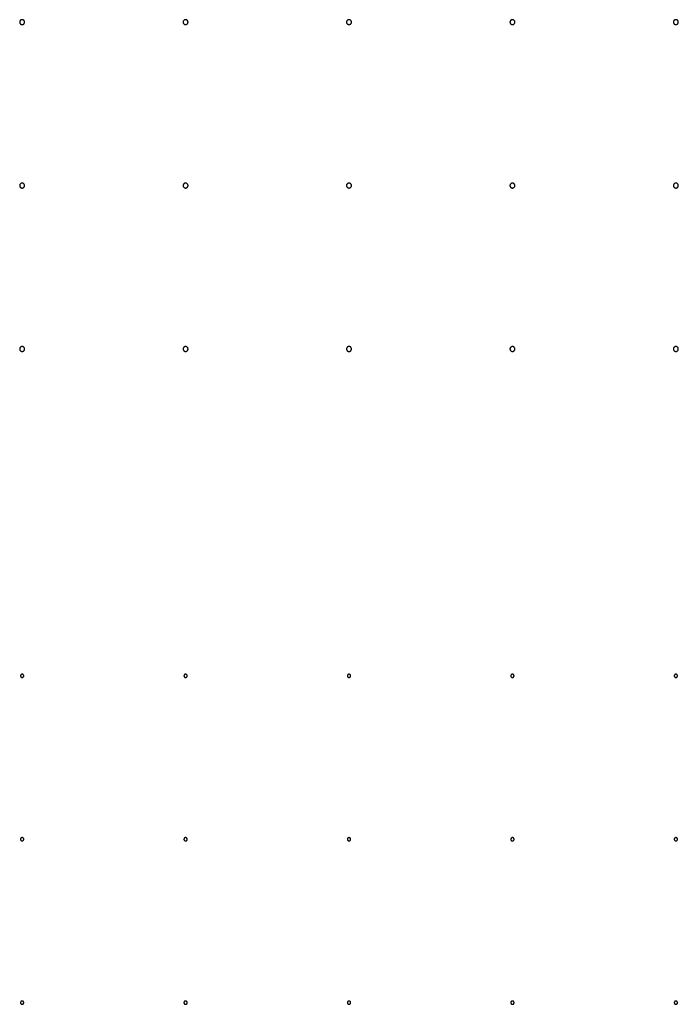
# Model space of a CAD drawing. Header units: millimetres. Extents: x 0 to 80, y 0 to 105.
# Tile 134 of 143: x 70.48 to 74.52, y 71.99 to 78.02. Entities that reach past the tile are written whole.
import ezdxf

# ---------------------------------------------------------------- set-up
doc = ezdxf.new("R2010")
doc.units = ezdxf.units.MM
doc.layers.add('CHROME', color=7, linetype='Continuous')

msp = doc.modelspace()

# ---------------------------------------------------------------- linework, layer by layer
at = {"layer": 'CHROME'}
for points in [[(70.515, 78), (70.5149, 78.0015), (70.5147, 78.0029), (70.5144, 78.0044), (70.5139, 78.0057), (70.5132, 78.0071), (70.5125, 78.0083), (70.5116, 78.0095), (70.5106, 78.0106), (70.5095, 78.0116), (70.5083, 78.0125), (70.5071, 78.0132), (70.5057, 78.0139), (70.5044, 78.0144), (70.5029, 78.0147), (70.5015, 78.0149), (70.5, 78.015), (70.4985, 78.0149), (70.4971, 78.0147), (70.4956, 78.0144), (70.4943, 78.0139), (70.4929, 78.0132), (70.4917, 78.0125), (70.4905, 78.0116), (70.4894, 78.0106), (70.4884, 78.0095), (70.4875, 78.0083), (70.4868, 78.0071), (70.4861, 78.0057), (70.4856, 78.0044), (70.4853, 78.0029), (70.4851, 78.0015), (70.485, 78), (70.4851, 77.9985), (70.4853, 77.9971), (70.4856, 77.9956), (70.4861, 77.9943), (70.4868, 77.9929), (70.4875, 77.9917), (70.4884, 77.9905), (70.4894, 77.9894), (70.4905, 77.9884), (70.4917, 77.9875), (70.4929, 77.9868), (70.4943, 77.9861), (70.4956, 77.9856), (70.4971, 77.9853), (70.4985, 77.9851), (70.5, 77.985), (70.5015, 77.9851), (70.5029, 77.9853), (70.5044, 77.9856), (70.5057, 77.9861), (70.5071, 77.9868), (70.5083, 77.9875), (70.5095, 77.9884), (70.5106, 77.9894), (70.5116, 77.9905), (70.5125, 77.9917), (70.5132, 77.9929), (70.5139, 77.9943), (70.5144, 77.9956), (70.5147, 77.9971), (70.5149, 77.9985)], [(71.515, 78), (71.5149, 78.0015), (71.5147, 78.0029), (71.5144, 78.0044), (71.5139, 78.0057), (71.5132, 78.0071), (71.5125, 78.0083), (71.5116, 78.0095), (71.5106, 78.0106), (71.5095, 78.0116), (71.5083, 78.0125), (71.5071, 78.0132), (71.5057, 78.0139), (71.5044, 78.0144), (71.5029, 78.0147), (71.5015, 78.0149), (71.5, 78.015), (71.4985, 78.0149), (71.4971, 78.0147), (71.4956, 78.0144), (71.4943, 78.0139), (71.4929, 78.0132), (71.4917, 78.0125), (71.4905, 78.0116), (71.4894, 78.0106), (71.4884, 78.0095), (71.4875, 78.0083), (71.4868, 78.0071), (71.4861, 78.0057), (71.4856, 78.0044), (71.4853, 78.0029), (71.4851, 78.0015), (71.485, 78), (71.4851, 77.9985), (71.4853, 77.9971), (71.4856, 77.9956), (71.4861, 77.9943), (71.4868, 77.9929), (71.4875, 77.9917), (71.4884, 77.9905), (71.4894, 77.9894), (71.4905, 77.9884), (71.4917, 77.9875), (71.4929, 77.9868), (71.4943, 77.9861), (71.4956, 77.9856), (71.4971, 77.9853), (71.4985, 77.9851), (71.5, 77.985), (71.5015, 77.9851), (71.5029, 77.9853), (71.5044, 77.9856), (71.5057, 77.9861), (71.5071, 77.9868), (71.5083, 77.9875), (71.5095, 77.9884), (71.5106, 77.9894), (71.5116, 77.9905), (71.5125, 77.9917), (71.5132, 77.9929), (71.5139, 77.9943), (71.5144, 77.9956), (71.5147, 77.9971), (71.5149, 77.9985)], [(72.515, 78), (72.5149, 78.0015), (72.5147, 78.0029), (72.5144, 78.0044), (72.5139, 78.0057), (72.5132, 78.0071), (72.5125, 78.0083), (72.5116, 78.0095), (72.5106, 78.0106), (72.5095, 78.0116), (72.5083, 78.0125), (72.5071, 78.0132), (72.5057, 78.0139), (72.5044, 78.0144), (72.5029, 78.0147), (72.5015, 78.0149), (72.5, 78.015), (72.4985, 78.0149), (72.4971, 78.0147), (72.4956, 78.0144), (72.4943, 78.0139), (72.4929, 78.0132), (72.4917, 78.0125), (72.4905, 78.0116), (72.4894, 78.0106), (72.4884, 78.0095), (72.4875, 78.0083), (72.4868, 78.0071), (72.4861, 78.0057), (72.4856, 78.0044), (72.4853, 78.0029), (72.4851, 78.0015), (72.485, 78), (72.4851, 77.9985), (72.4853, 77.9971), (72.4856, 77.9956), (72.4861, 77.9943), (72.4868, 77.9929), (72.4875, 77.9917), (72.4884, 77.9905), (72.4894, 77.9894), (72.4905, 77.9884), (72.4917, 77.9875), (72.4929, 77.9868), (72.4943, 77.9861), (72.4956, 77.9856), (72.4971, 77.9853), (72.4985, 77.9851), (72.5, 77.985), (72.5015, 77.9851), (72.5029, 77.9853), (72.5044, 77.9856), (72.5057, 77.9861), (72.5071, 77.9868), (72.5083, 77.9875), (72.5095, 77.9884), (72.5106, 77.9894), (72.5116, 77.9905), (72.5125, 77.9917), (72.5132, 77.9929), (72.5139, 77.9943), (72.5144, 77.9956), (72.5147, 77.9971), (72.5149, 77.9985)], [(73.515, 78), (73.5149, 78.0015), (73.5147, 78.0029), (73.5144, 78.0044), (73.5139, 78.0057), (73.5132, 78.0071), (73.5125, 78.0083), (73.5116, 78.0095), (73.5106, 78.0106), (73.5095, 78.0116), (73.5083, 78.0125), (73.5071, 78.0132), (73.5057, 78.0139), (73.5044, 78.0144), (73.5029, 78.0147), (73.5015, 78.0149), (73.5, 78.015), (73.4985, 78.0149), (73.4971, 78.0147), (73.4956, 78.0144), (73.4943, 78.0139), (73.4929, 78.0132), (73.4917, 78.0125), (73.4905, 78.0116), (73.4894, 78.0106), (73.4884, 78.0095), (73.4875, 78.0083), (73.4868, 78.0071), (73.4861, 78.0057), (73.4856, 78.0044), (73.4853, 78.0029), (73.4851, 78.0015), (73.485, 78), (73.4851, 77.9985), (73.4853, 77.9971), (73.4856, 77.9956), (73.4861, 77.9943), (73.4868, 77.9929), (73.4875, 77.9917), (73.4884, 77.9905), (73.4894, 77.9894), (73.4905, 77.9884), (73.4917, 77.9875), (73.4929, 77.9868), (73.4943, 77.9861), (73.4956, 77.9856), (73.4971, 77.9853), (73.4985, 77.9851), (73.5, 77.985), (73.5015, 77.9851), (73.5029, 77.9853), (73.5044, 77.9856), (73.5057, 77.9861), (73.5071, 77.9868), (73.5083, 77.9875), (73.5095, 77.9884), (73.5106, 77.9894), (73.5116, 77.9905), (73.5125, 77.9917), (73.5132, 77.9929), (73.5139, 77.9943), (73.5144, 77.9956), (73.5147, 77.9971), (73.5149, 77.9985)], [(74.515, 78), (74.5149, 78.0015), (74.5147, 78.0029), (74.5144, 78.0044), (74.5139, 78.0057), (74.5132, 78.0071), (74.5125, 78.0083), (74.5116, 78.0095), (74.5106, 78.0106), (74.5095, 78.0116), (74.5083, 78.0125), (74.5071, 78.0132), (74.5057, 78.0139), (74.5044, 78.0144), (74.5029, 78.0147), (74.5015, 78.0149), (74.5, 78.015), (74.4985, 78.0149), (74.4971, 78.0147), (74.4956, 78.0144), (74.4943, 78.0139), (74.4929, 78.0132), (74.4917, 78.0125), (74.4905, 78.0116), (74.4894, 78.0106), (74.4884, 78.0095), (74.4875, 78.0083), (74.4868, 78.0071), (74.4861, 78.0057), (74.4856, 78.0044), (74.4853, 78.0029), (74.4851, 78.0015), (74.485, 78), (74.4851, 77.9985), (74.4853, 77.9971), (74.4856, 77.9956), (74.4861, 77.9943), (74.4868, 77.9929), (74.4875, 77.9917), (74.4884, 77.9905), (74.4894, 77.9894), (74.4905, 77.9884), (74.4917, 77.9875), (74.4929, 77.9868), (74.4943, 77.9861), (74.4956, 77.9856), (74.4971, 77.9853), (74.4985, 77.9851), (74.5, 77.985), (74.5015, 77.9851), (74.5029, 77.9853), (74.5044, 77.9856), (74.5057, 77.9861), (74.5071, 77.9868), (74.5083, 77.9875), (74.5095, 77.9884), (74.5106, 77.9894), (74.5116, 77.9905), (74.5125, 77.9917), (74.5132, 77.9929), (74.5139, 77.9943), (74.5144, 77.9956), (74.5147, 77.9971), (74.5149, 77.9985)], [(70.515, 77), (70.5149, 77.0015), (70.5147, 77.0029), (70.5144, 77.0044), (70.5139, 77.0057), (70.5132, 77.0071), (70.5125, 77.0083), (70.5116, 77.0095), (70.5106, 77.0106), (70.5095, 77.0116), (70.5083, 77.0125), (70.5071, 77.0132), (70.5057, 77.0139), (70.5044, 77.0144), (70.5029, 77.0147), (70.5015, 77.0149), (70.5, 77.015), (70.4985, 77.0149), (70.4971, 77.0147), (70.4956, 77.0144), (70.4943, 77.0139), (70.4929, 77.0132), (70.4917, 77.0125), (70.4905, 77.0116), (70.4894, 77.0106), (70.4884, 77.0095), (70.4875, 77.0083), (70.4868, 77.0071), (70.4861, 77.0057), (70.4856, 77.0044), (70.4853, 77.0029), (70.4851, 77.0015), (70.485, 77), (70.4851, 76.9985), (70.4853, 76.9971), (70.4856, 76.9956), (70.4861, 76.9943), (70.4868, 76.9929), (70.4875, 76.9917), (70.4884, 76.9905), (70.4894, 76.9894), (70.4905, 76.9884), (70.4917, 76.9875), (70.4929, 76.9868), (70.4943, 76.9861), (70.4956, 76.9856), (70.4971, 76.9853), (70.4985, 76.9851), (70.5, 76.985), (70.5015, 76.9851), (70.5029, 76.9853), (70.5044, 76.9856), (70.5057, 76.9861), (70.5071, 76.9868), (70.5083, 76.9875), (70.5095, 76.9884), (70.5106, 76.9894), (70.5116, 76.9905), (70.5125, 76.9917), (70.5132, 76.9929), (70.5139, 76.9943), (70.5144, 76.9956), (70.5147, 76.9971), (70.5149, 76.9985)], [(71.515, 77), (71.5149, 77.0015), (71.5147, 77.0029), (71.5144, 77.0044), (71.5139, 77.0057), (71.5132, 77.0071), (71.5125, 77.0083), (71.5116, 77.0095), (71.5106, 77.0106), (71.5095, 77.0116), (71.5083, 77.0125), (71.5071, 77.0132), (71.5057, 77.0139), (71.5044, 77.0144), (71.5029, 77.0147), (71.5015, 77.0149), (71.5, 77.015), (71.4985, 77.0149), (71.4971, 77.0147), (71.4956, 77.0144), (71.4943, 77.0139), (71.4929, 77.0132), (71.4917, 77.0125), (71.4905, 77.0116), (71.4894, 77.0106), (71.4884, 77.0095), (71.4875, 77.0083), (71.4868, 77.0071), (71.4861, 77.0057), (71.4856, 77.0044), (71.4853, 77.0029), (71.4851, 77.0015), (71.485, 77), (71.4851, 76.9985), (71.4853, 76.9971), (71.4856, 76.9956), (71.4861, 76.9943), (71.4868, 76.9929), (71.4875, 76.9917), (71.4884, 76.9905), (71.4894, 76.9894), (71.4905, 76.9884), (71.4917, 76.9875), (71.4929, 76.9868), (71.4943, 76.9861), (71.4956, 76.9856), (71.4971, 76.9853), (71.4985, 76.9851), (71.5, 76.985), (71.5015, 76.9851), (71.5029, 76.9853), (71.5044, 76.9856), (71.5057, 76.9861), (71.5071, 76.9868), (71.5083, 76.9875), (71.5095, 76.9884), (71.5106, 76.9894), (71.5116, 76.9905), (71.5125, 76.9917), (71.5132, 76.9929), (71.5139, 76.9943), (71.5144, 76.9956), (71.5147, 76.9971), (71.5149, 76.9985)], [(72.515, 77), (72.5149, 77.0015), (72.5147, 77.0029), (72.5144, 77.0044), (72.5139, 77.0057), (72.5132, 77.0071), (72.5125, 77.0083), (72.5116, 77.0095), (72.5106, 77.0106), (72.5095, 77.0116), (72.5083, 77.0125), (72.5071, 77.0132), (72.5057, 77.0139), (72.5044, 77.0144), (72.5029, 77.0147), (72.5015, 77.0149), (72.5, 77.015), (72.4985, 77.0149), (72.4971, 77.0147), (72.4956, 77.0144), (72.4943, 77.0139), (72.4929, 77.0132), (72.4917, 77.0125), (72.4905, 77.0116), (72.4894, 77.0106), (72.4884, 77.0095), (72.4875, 77.0083), (72.4868, 77.0071), (72.4861, 77.0057), (72.4856, 77.0044), (72.4853, 77.0029), (72.4851, 77.0015), (72.485, 77), (72.4851, 76.9985), (72.4853, 76.9971), (72.4856, 76.9956), (72.4861, 76.9943), (72.4868, 76.9929), (72.4875, 76.9917), (72.4884, 76.9905), (72.4894, 76.9894), (72.4905, 76.9884), (72.4917, 76.9875), (72.4929, 76.9868), (72.4943, 76.9861), (72.4956, 76.9856), (72.4971, 76.9853), (72.4985, 76.9851), (72.5, 76.985), (72.5015, 76.9851), (72.5029, 76.9853), (72.5044, 76.9856), (72.5057, 76.9861), (72.5071, 76.9868), (72.5083, 76.9875), (72.5095, 76.9884), (72.5106, 76.9894), (72.5116, 76.9905), (72.5125, 76.9917), (72.5132, 76.9929), (72.5139, 76.9943), (72.5144, 76.9956), (72.5147, 76.9971), (72.5149, 76.9985)], [(73.515, 77), (73.5149, 77.0015), (73.5147, 77.0029), (73.5144, 77.0044), (73.5139, 77.0057), (73.5132, 77.0071), (73.5125, 77.0083), (73.5116, 77.0095), (73.5106, 77.0106), (73.5095, 77.0116), (73.5083, 77.0125), (73.5071, 77.0132), (73.5057, 77.0139), (73.5044, 77.0144), (73.5029, 77.0147), (73.5015, 77.0149), (73.5, 77.015), (73.4985, 77.0149), (73.4971, 77.0147), (73.4956, 77.0144), (73.4943, 77.0139), (73.4929, 77.0132), (73.4917, 77.0125), (73.4905, 77.0116), (73.4894, 77.0106), (73.4884, 77.0095), (73.4875, 77.0083), (73.4868, 77.0071), (73.4861, 77.0057), (73.4856, 77.0044), (73.4853, 77.0029), (73.4851, 77.0015), (73.485, 77), (73.4851, 76.9985), (73.4853, 76.9971), (73.4856, 76.9956), (73.4861, 76.9943), (73.4868, 76.9929), (73.4875, 76.9917), (73.4884, 76.9905), (73.4894, 76.9894), (73.4905, 76.9884), (73.4917, 76.9875), (73.4929, 76.9868), (73.4943, 76.9861), (73.4956, 76.9856), (73.4971, 76.9853), (73.4985, 76.9851), (73.5, 76.985), (73.5015, 76.9851), (73.5029, 76.9853), (73.5044, 76.9856), (73.5057, 76.9861), (73.5071, 76.9868), (73.5083, 76.9875), (73.5095, 76.9884), (73.5106, 76.9894), (73.5116, 76.9905), (73.5125, 76.9917), (73.5132, 76.9929), (73.5139, 76.9943), (73.5144, 76.9956), (73.5147, 76.9971), (73.5149, 76.9985)], [(74.515, 77), (74.5149, 77.0015), (74.5147, 77.0029), (74.5144, 77.0044), (74.5139, 77.0057), (74.5132, 77.0071), (74.5125, 77.0083), (74.5116, 77.0095), (74.5106, 77.0106), (74.5095, 77.0116), (74.5083, 77.0125), (74.5071, 77.0132), (74.5057, 77.0139), (74.5044, 77.0144), (74.5029, 77.0147), (74.5015, 77.0149), (74.5, 77.015), (74.4985, 77.0149), (74.4971, 77.0147), (74.4956, 77.0144), (74.4943, 77.0139), (74.4929, 77.0132), (74.4917, 77.0125), (74.4905, 77.0116), (74.4894, 77.0106), (74.4884, 77.0095), (74.4875, 77.0083), (74.4868, 77.0071), (74.4861, 77.0057), (74.4856, 77.0044), (74.4853, 77.0029), (74.4851, 77.0015), (74.485, 77), (74.4851, 76.9985), (74.4853, 76.9971), (74.4856, 76.9956), (74.4861, 76.9943), (74.4868, 76.9929), (74.4875, 76.9917), (74.4884, 76.9905), (74.4894, 76.9894), (74.4905, 76.9884), (74.4917, 76.9875), (74.4929, 76.9868), (74.4943, 76.9861), (74.4956, 76.9856), (74.4971, 76.9853), (74.4985, 76.9851), (74.5, 76.985), (74.5015, 76.9851), (74.5029, 76.9853), (74.5044, 76.9856), (74.5057, 76.9861), (74.5071, 76.9868), (74.5083, 76.9875), (74.5095, 76.9884), (74.5106, 76.9894), (74.5116, 76.9905), (74.5125, 76.9917), (74.5132, 76.9929), (74.5139, 76.9943), (74.5144, 76.9956), (74.5147, 76.9971), (74.5149, 76.9985)], [(70.515, 76), (70.5149, 76.0015), (70.5147, 76.0029), (70.5144, 76.0044), (70.5139, 76.0057), (70.5132, 76.0071), (70.5125, 76.0083), (70.5116, 76.0095), (70.5106, 76.0106), (70.5095, 76.0116), (70.5083, 76.0125), (70.5071, 76.0132), (70.5057, 76.0139), (70.5044, 76.0144), (70.5029, 76.0147), (70.5015, 76.0149), (70.5, 76.015), (70.4985, 76.0149), (70.4971, 76.0147), (70.4956, 76.0144), (70.4943, 76.0139), (70.4929, 76.0132), (70.4917, 76.0125), (70.4905, 76.0116), (70.4894, 76.0106), (70.4884, 76.0095), (70.4875, 76.0083), (70.4868, 76.0071), (70.4861, 76.0057), (70.4856, 76.0044), (70.4853, 76.0029), (70.4851, 76.0015), (70.485, 76), (70.4851, 75.9985), (70.4853, 75.9971), (70.4856, 75.9956), (70.4861, 75.9943), (70.4868, 75.9929), (70.4875, 75.9917), (70.4884, 75.9905), (70.4894, 75.9894), (70.4905, 75.9884), (70.4917, 75.9875), (70.4929, 75.9868), (70.4943, 75.9861), (70.4956, 75.9856), (70.4971, 75.9853), (70.4985, 75.9851), (70.5, 75.985), (70.5015, 75.9851), (70.5029, 75.9853), (70.5044, 75.9856), (70.5057, 75.9861), (70.5071, 75.9868), (70.5083, 75.9875), (70.5095, 75.9884), (70.5106, 75.9894), (70.5116, 75.9905), (70.5125, 75.9917), (70.5132, 75.9929), (70.5139, 75.9943), (70.5144, 75.9956), (70.5147, 75.9971), (70.5149, 75.9985)], [(71.515, 76), (71.5149, 76.0015), (71.5147, 76.0029), (71.5144, 76.0044), (71.5139, 76.0057), (71.5132, 76.0071), (71.5125, 76.0083), (71.5116, 76.0095), (71.5106, 76.0106), (71.5095, 76.0116), (71.5083, 76.0125), (71.5071, 76.0132), (71.5057, 76.0139), (71.5044, 76.0144), (71.5029, 76.0147), (71.5015, 76.0149), (71.5, 76.015), (71.4985, 76.0149), (71.4971, 76.0147), (71.4956, 76.0144), (71.4943, 76.0139), (71.4929, 76.0132), (71.4917, 76.0125), (71.4905, 76.0116), (71.4894, 76.0106), (71.4884, 76.0095), (71.4875, 76.0083), (71.4868, 76.0071), (71.4861, 76.0057), (71.4856, 76.0044), (71.4853, 76.0029), (71.4851, 76.0015), (71.485, 76), (71.4851, 75.9985), (71.4853, 75.9971), (71.4856, 75.9956), (71.4861, 75.9943), (71.4868, 75.9929), (71.4875, 75.9917), (71.4884, 75.9905), (71.4894, 75.9894), (71.4905, 75.9884), (71.4917, 75.9875), (71.4929, 75.9868), (71.4943, 75.9861), (71.4956, 75.9856), (71.4971, 75.9853), (71.4985, 75.9851), (71.5, 75.985), (71.5015, 75.9851), (71.5029, 75.9853), (71.5044, 75.9856), (71.5057, 75.9861), (71.5071, 75.9868), (71.5083, 75.9875), (71.5095, 75.9884), (71.5106, 75.9894), (71.5116, 75.9905), (71.5125, 75.9917), (71.5132, 75.9929), (71.5139, 75.9943), (71.5144, 75.9956), (71.5147, 75.9971), (71.5149, 75.9985)], [(72.515, 76), (72.5149, 76.0015), (72.5147, 76.0029), (72.5144, 76.0044), (72.5139, 76.0057), (72.5132, 76.0071), (72.5125, 76.0083), (72.5116, 76.0095), (72.5106, 76.0106), (72.5095, 76.0116), (72.5083, 76.0125), (72.5071, 76.0132), (72.5057, 76.0139), (72.5044, 76.0144), (72.5029, 76.0147), (72.5015, 76.0149), (72.5, 76.015), (72.4985, 76.0149), (72.4971, 76.0147), (72.4956, 76.0144), (72.4943, 76.0139), (72.4929, 76.0132), (72.4917, 76.0125), (72.4905, 76.0116), (72.4894, 76.0106), (72.4884, 76.0095), (72.4875, 76.0083), (72.4868, 76.0071), (72.4861, 76.0057), (72.4856, 76.0044), (72.4853, 76.0029), (72.4851, 76.0015), (72.485, 76), (72.4851, 75.9985), (72.4853, 75.9971), (72.4856, 75.9956), (72.4861, 75.9943), (72.4868, 75.9929), (72.4875, 75.9917), (72.4884, 75.9905), (72.4894, 75.9894), (72.4905, 75.9884), (72.4917, 75.9875), (72.4929, 75.9868), (72.4943, 75.9861), (72.4956, 75.9856), (72.4971, 75.9853), (72.4985, 75.9851), (72.5, 75.985), (72.5015, 75.9851), (72.5029, 75.9853), (72.5044, 75.9856), (72.5057, 75.9861), (72.5071, 75.9868), (72.5083, 75.9875), (72.5095, 75.9884), (72.5106, 75.9894), (72.5116, 75.9905), (72.5125, 75.9917), (72.5132, 75.9929), (72.5139, 75.9943), (72.5144, 75.9956), (72.5147, 75.9971), (72.5149, 75.9985)], [(73.515, 76), (73.5149, 76.0015), (73.5147, 76.0029), (73.5144, 76.0044), (73.5139, 76.0057), (73.5132, 76.0071), (73.5125, 76.0083), (73.5116, 76.0095), (73.5106, 76.0106), (73.5095, 76.0116), (73.5083, 76.0125), (73.5071, 76.0132), (73.5057, 76.0139), (73.5044, 76.0144), (73.5029, 76.0147), (73.5015, 76.0149), (73.5, 76.015), (73.4985, 76.0149), (73.4971, 76.0147), (73.4956, 76.0144), (73.4943, 76.0139), (73.4929, 76.0132), (73.4917, 76.0125), (73.4905, 76.0116), (73.4894, 76.0106), (73.4884, 76.0095), (73.4875, 76.0083), (73.4868, 76.0071), (73.4861, 76.0057), (73.4856, 76.0044), (73.4853, 76.0029), (73.4851, 76.0015), (73.485, 76), (73.4851, 75.9985), (73.4853, 75.9971), (73.4856, 75.9956), (73.4861, 75.9943), (73.4868, 75.9929), (73.4875, 75.9917), (73.4884, 75.9905), (73.4894, 75.9894), (73.4905, 75.9884), (73.4917, 75.9875), (73.4929, 75.9868), (73.4943, 75.9861), (73.4956, 75.9856), (73.4971, 75.9853), (73.4985, 75.9851), (73.5, 75.985), (73.5015, 75.9851), (73.5029, 75.9853), (73.5044, 75.9856), (73.5057, 75.9861), (73.5071, 75.9868), (73.5083, 75.9875), (73.5095, 75.9884), (73.5106, 75.9894), (73.5116, 75.9905), (73.5125, 75.9917), (73.5132, 75.9929), (73.5139, 75.9943), (73.5144, 75.9956), (73.5147, 75.9971), (73.5149, 75.9985)], [(74.515, 76), (74.5149, 76.0015), (74.5147, 76.0029), (74.5144, 76.0044), (74.5139, 76.0057), (74.5132, 76.0071), (74.5125, 76.0083), (74.5116, 76.0095), (74.5106, 76.0106), (74.5095, 76.0116), (74.5083, 76.0125), (74.5071, 76.0132), (74.5057, 76.0139), (74.5044, 76.0144), (74.5029, 76.0147), (74.5015, 76.0149), (74.5, 76.015), (74.4985, 76.0149), (74.4971, 76.0147), (74.4956, 76.0144), (74.4943, 76.0139), (74.4929, 76.0132), (74.4917, 76.0125), (74.4905, 76.0116), (74.4894, 76.0106), (74.4884, 76.0095), (74.4875, 76.0083), (74.4868, 76.0071), (74.4861, 76.0057), (74.4856, 76.0044), (74.4853, 76.0029), (74.4851, 76.0015), (74.485, 76), (74.4851, 75.9985), (74.4853, 75.9971), (74.4856, 75.9956), (74.4861, 75.9943), (74.4868, 75.9929), (74.4875, 75.9917), (74.4884, 75.9905), (74.4894, 75.9894), (74.4905, 75.9884), (74.4917, 75.9875), (74.4929, 75.9868), (74.4943, 75.9861), (74.4956, 75.9856), (74.4971, 75.9853), (74.4985, 75.9851), (74.5, 75.985), (74.5015, 75.9851), (74.5029, 75.9853), (74.5044, 75.9856), (74.5057, 75.9861), (74.5071, 75.9868), (74.5083, 75.9875), (74.5095, 75.9884), (74.5106, 75.9894), (74.5116, 75.9905), (74.5125, 75.9917), (74.5132, 75.9929), (74.5139, 75.9943), (74.5144, 75.9956), (74.5147, 75.9971), (74.5149, 75.9985)], [(70.51, 74), (70.51, 74.001), (70.5098, 74.002), (70.5096, 74.0029), (70.5092, 74.0038), (70.5088, 74.0047), (70.5083, 74.0056), (70.5077, 74.0063), (70.5071, 74.0071), (70.5063, 74.0077), (70.5056, 74.0083), (70.5047, 74.0088), (70.5038, 74.0092), (70.5029, 74.0096), (70.502, 74.0098), (70.501, 74.01), (70.5, 74.01), (70.499, 74.01), (70.498, 74.0098), (70.4971, 74.0096), (70.4962, 74.0092), (70.4953, 74.0088), (70.4944, 74.0083), (70.4937, 74.0077), (70.4929, 74.0071), (70.4923, 74.0063), (70.4917, 74.0056), (70.4912, 74.0047), (70.4908, 74.0038), (70.4904, 74.0029), (70.4902, 74.002), (70.49, 74.001), (70.49, 74), (70.49, 73.999), (70.4902, 73.998), (70.4904, 73.9971), (70.4908, 73.9962), (70.4912, 73.9953), (70.4917, 73.9944), (70.4923, 73.9937), (70.4929, 73.9929), (70.4937, 73.9923), (70.4944, 73.9917), (70.4953, 73.9912), (70.4962, 73.9908), (70.4971, 73.9904), (70.498, 73.9902), (70.499, 73.99), (70.5, 73.99), (70.501, 73.99), (70.502, 73.9902), (70.5029, 73.9904), (70.5038, 73.9908), (70.5047, 73.9912), (70.5056, 73.9917), (70.5063, 73.9923), (70.5071, 73.9929), (70.5077, 73.9937), (70.5083, 73.9944), (70.5088, 73.9953), (70.5092, 73.9962), (70.5096, 73.9971), (70.5098, 73.998), (70.51, 73.999)], [(71.51, 74), (71.51, 74.001), (71.5098, 74.002), (71.5096, 74.0029), (71.5092, 74.0038), (71.5088, 74.0047), (71.5083, 74.0056), (71.5077, 74.0063), (71.5071, 74.0071), (71.5063, 74.0077), (71.5056, 74.0083), (71.5047, 74.0088), (71.5038, 74.0092), (71.5029, 74.0096), (71.502, 74.0098), (71.501, 74.01), (71.5, 74.01), (71.499, 74.01), (71.498, 74.0098), (71.4971, 74.0096), (71.4962, 74.0092), (71.4953, 74.0088), (71.4944, 74.0083), (71.4937, 74.0077), (71.4929, 74.0071), (71.4923, 74.0063), (71.4917, 74.0056), (71.4912, 74.0047), (71.4908, 74.0038), (71.4904, 74.0029), (71.4902, 74.002), (71.49, 74.001), (71.49, 74), (71.49, 73.999), (71.4902, 73.998), (71.4904, 73.9971), (71.4908, 73.9962), (71.4912, 73.9953), (71.4917, 73.9944), (71.4923, 73.9937), (71.4929, 73.9929), (71.4937, 73.9923), (71.4944, 73.9917), (71.4953, 73.9912), (71.4962, 73.9908), (71.4971, 73.9904), (71.498, 73.9902), (71.499, 73.99), (71.5, 73.99), (71.501, 73.99), (71.502, 73.9902), (71.5029, 73.9904), (71.5038, 73.9908), (71.5047, 73.9912), (71.5056, 73.9917), (71.5063, 73.9923), (71.5071, 73.9929), (71.5077, 73.9937), (71.5083, 73.9944), (71.5088, 73.9953), (71.5092, 73.9962), (71.5096, 73.9971), (71.5098, 73.998), (71.51, 73.999)], [(72.51, 74), (72.51, 74.001), (72.5098, 74.002), (72.5096, 74.0029), (72.5092, 74.0038), (72.5088, 74.0047), (72.5083, 74.0056), (72.5077, 74.0063), (72.5071, 74.0071), (72.5063, 74.0077), (72.5056, 74.0083), (72.5047, 74.0088), (72.5038, 74.0092), (72.5029, 74.0096), (72.502, 74.0098), (72.501, 74.01), (72.5, 74.01), (72.499, 74.01), (72.498, 74.0098), (72.4971, 74.0096), (72.4962, 74.0092), (72.4953, 74.0088), (72.4944, 74.0083), (72.4937, 74.0077), (72.4929, 74.0071), (72.4923, 74.0063), (72.4917, 74.0056), (72.4912, 74.0047), (72.4908, 74.0038), (72.4904, 74.0029), (72.4902, 74.002), (72.49, 74.001), (72.49, 74), (72.49, 73.999), (72.4902, 73.998), (72.4904, 73.9971), (72.4908, 73.9962), (72.4912, 73.9953), (72.4917, 73.9944), (72.4923, 73.9937), (72.4929, 73.9929), (72.4937, 73.9923), (72.4944, 73.9917), (72.4953, 73.9912), (72.4962, 73.9908), (72.4971, 73.9904), (72.498, 73.9902), (72.499, 73.99), (72.5, 73.99), (72.501, 73.99), (72.502, 73.9902), (72.5029, 73.9904), (72.5038, 73.9908), (72.5047, 73.9912), (72.5056, 73.9917), (72.5063, 73.9923), (72.5071, 73.9929), (72.5077, 73.9937), (72.5083, 73.9944), (72.5088, 73.9953), (72.5092, 73.9962), (72.5096, 73.9971), (72.5098, 73.998), (72.51, 73.999)], [(73.51, 74), (73.51, 74.001), (73.5098, 74.002), (73.5096, 74.0029), (73.5092, 74.0038), (73.5088, 74.0047), (73.5083, 74.0056), (73.5077, 74.0063), (73.5071, 74.0071), (73.5063, 74.0077), (73.5056, 74.0083), (73.5047, 74.0088), (73.5038, 74.0092), (73.5029, 74.0096), (73.502, 74.0098), (73.501, 74.01), (73.5, 74.01), (73.499, 74.01), (73.498, 74.0098), (73.4971, 74.0096), (73.4962, 74.0092), (73.4953, 74.0088), (73.4944, 74.0083), (73.4937, 74.0077), (73.4929, 74.0071), (73.4923, 74.0063), (73.4917, 74.0056), (73.4912, 74.0047), (73.4908, 74.0038), (73.4904, 74.0029), (73.4902, 74.002), (73.49, 74.001), (73.49, 74), (73.49, 73.999), (73.4902, 73.998), (73.4904, 73.9971), (73.4908, 73.9962), (73.4912, 73.9953), (73.4917, 73.9944), (73.4923, 73.9937), (73.4929, 73.9929), (73.4937, 73.9923), (73.4944, 73.9917), (73.4953, 73.9912), (73.4962, 73.9908), (73.4971, 73.9904), (73.498, 73.9902), (73.499, 73.99), (73.5, 73.99), (73.501, 73.99), (73.502, 73.9902), (73.5029, 73.9904), (73.5038, 73.9908), (73.5047, 73.9912), (73.5056, 73.9917), (73.5063, 73.9923), (73.5071, 73.9929), (73.5077, 73.9937), (73.5083, 73.9944), (73.5088, 73.9953), (73.5092, 73.9962), (73.5096, 73.9971), (73.5098, 73.998), (73.51, 73.999)], [(74.51, 74), (74.51, 74.001), (74.5098, 74.002), (74.5096, 74.0029), (74.5092, 74.0038), (74.5088, 74.0047), (74.5083, 74.0056), (74.5077, 74.0063), (74.5071, 74.0071), (74.5063, 74.0077), (74.5056, 74.0083), (74.5047, 74.0088), (74.5038, 74.0092), (74.5029, 74.0096), (74.502, 74.0098), (74.501, 74.01), (74.5, 74.01), (74.499, 74.01), (74.498, 74.0098), (74.4971, 74.0096), (74.4962, 74.0092), (74.4953, 74.0088), (74.4944, 74.0083), (74.4937, 74.0077), (74.4929, 74.0071), (74.4923, 74.0063), (74.4917, 74.0056), (74.4912, 74.0047), (74.4908, 74.0038), (74.4904, 74.0029), (74.4902, 74.002), (74.49, 74.001), (74.49, 74), (74.49, 73.999), (74.4902, 73.998), (74.4904, 73.9971), (74.4908, 73.9962), (74.4912, 73.9953), (74.4917, 73.9944), (74.4923, 73.9937), (74.4929, 73.9929), (74.4937, 73.9923), (74.4944, 73.9917), (74.4953, 73.9912), (74.4962, 73.9908), (74.4971, 73.9904), (74.498, 73.9902), (74.499, 73.99), (74.5, 73.99), (74.501, 73.99), (74.502, 73.9902), (74.5029, 73.9904), (74.5038, 73.9908), (74.5047, 73.9912), (74.5056, 73.9917), (74.5063, 73.9923), (74.5071, 73.9929), (74.5077, 73.9937), (74.5083, 73.9944), (74.5088, 73.9953), (74.5092, 73.9962), (74.5096, 73.9971), (74.5098, 73.998), (74.51, 73.999)], [(70.51, 73), (70.51, 73.001), (70.5098, 73.002), (70.5096, 73.0029), (70.5092, 73.0038), (70.5088, 73.0047), (70.5083, 73.0056), (70.5077, 73.0063), (70.5071, 73.0071), (70.5063, 73.0077), (70.5056, 73.0083), (70.5047, 73.0088), (70.5038, 73.0092), (70.5029, 73.0096), (70.502, 73.0098), (70.501, 73.01), (70.5, 73.01), (70.499, 73.01), (70.498, 73.0098), (70.4971, 73.0096), (70.4962, 73.0092), (70.4953, 73.0088), (70.4944, 73.0083), (70.4937, 73.0077), (70.4929, 73.0071), (70.4923, 73.0063), (70.4917, 73.0056), (70.4912, 73.0047), (70.4908, 73.0038), (70.4904, 73.0029), (70.4902, 73.002), (70.49, 73.001), (70.49, 73), (70.49, 72.999), (70.4902, 72.998), (70.4904, 72.9971), (70.4908, 72.9962), (70.4912, 72.9953), (70.4917, 72.9944), (70.4923, 72.9937), (70.4929, 72.9929), (70.4937, 72.9923), (70.4944, 72.9917), (70.4953, 72.9912), (70.4962, 72.9908), (70.4971, 72.9904), (70.498, 72.9902), (70.499, 72.99), (70.5, 72.99), (70.501, 72.99), (70.502, 72.9902), (70.5029, 72.9904), (70.5038, 72.9908), (70.5047, 72.9912), (70.5056, 72.9917), (70.5063, 72.9923), (70.5071, 72.9929), (70.5077, 72.9937), (70.5083, 72.9944), (70.5088, 72.9953), (70.5092, 72.9962), (70.5096, 72.9971), (70.5098, 72.998), (70.51, 72.999)], [(71.51, 73), (71.51, 73.001), (71.5098, 73.002), (71.5096, 73.0029), (71.5092, 73.0038), (71.5088, 73.0047), (71.5083, 73.0056), (71.5077, 73.0063), (71.5071, 73.0071), (71.5063, 73.0077), (71.5056, 73.0083), (71.5047, 73.0088), (71.5038, 73.0092), (71.5029, 73.0096), (71.502, 73.0098), (71.501, 73.01), (71.5, 73.01), (71.499, 73.01), (71.498, 73.0098), (71.4971, 73.0096), (71.4962, 73.0092), (71.4953, 73.0088), (71.4944, 73.0083), (71.4937, 73.0077), (71.4929, 73.0071), (71.4923, 73.0063), (71.4917, 73.0056), (71.4912, 73.0047), (71.4908, 73.0038), (71.4904, 73.0029), (71.4902, 73.002), (71.49, 73.001), (71.49, 73), (71.49, 72.999), (71.4902, 72.998), (71.4904, 72.9971), (71.4908, 72.9962), (71.4912, 72.9953), (71.4917, 72.9944), (71.4923, 72.9937), (71.4929, 72.9929), (71.4937, 72.9923), (71.4944, 72.9917), (71.4953, 72.9912), (71.4962, 72.9908), (71.4971, 72.9904), (71.498, 72.9902), (71.499, 72.99), (71.5, 72.99), (71.501, 72.99), (71.502, 72.9902), (71.5029, 72.9904), (71.5038, 72.9908), (71.5047, 72.9912), (71.5056, 72.9917), (71.5063, 72.9923), (71.5071, 72.9929), (71.5077, 72.9937), (71.5083, 72.9944), (71.5088, 72.9953), (71.5092, 72.9962), (71.5096, 72.9971), (71.5098, 72.998), (71.51, 72.999)], [(72.51, 73), (72.51, 73.001), (72.5098, 73.002), (72.5096, 73.0029), (72.5092, 73.0038), (72.5088, 73.0047), (72.5083, 73.0056), (72.5077, 73.0063), (72.5071, 73.0071), (72.5063, 73.0077), (72.5056, 73.0083), (72.5047, 73.0088), (72.5038, 73.0092), (72.5029, 73.0096), (72.502, 73.0098), (72.501, 73.01), (72.5, 73.01), (72.499, 73.01), (72.498, 73.0098), (72.4971, 73.0096), (72.4962, 73.0092), (72.4953, 73.0088), (72.4944, 73.0083), (72.4937, 73.0077), (72.4929, 73.0071), (72.4923, 73.0063), (72.4917, 73.0056), (72.4912, 73.0047), (72.4908, 73.0038), (72.4904, 73.0029), (72.4902, 73.002), (72.49, 73.001), (72.49, 73), (72.49, 72.999), (72.4902, 72.998), (72.4904, 72.9971), (72.4908, 72.9962), (72.4912, 72.9953), (72.4917, 72.9944), (72.4923, 72.9937), (72.4929, 72.9929), (72.4937, 72.9923), (72.4944, 72.9917), (72.4953, 72.9912), (72.4962, 72.9908), (72.4971, 72.9904), (72.498, 72.9902), (72.499, 72.99), (72.5, 72.99), (72.501, 72.99), (72.502, 72.9902), (72.5029, 72.9904), (72.5038, 72.9908), (72.5047, 72.9912), (72.5056, 72.9917), (72.5063, 72.9923), (72.5071, 72.9929), (72.5077, 72.9937), (72.5083, 72.9944), (72.5088, 72.9953), (72.5092, 72.9962), (72.5096, 72.9971), (72.5098, 72.998), (72.51, 72.999)], [(73.51, 73), (73.51, 73.001), (73.5098, 73.002), (73.5096, 73.0029), (73.5092, 73.0038), (73.5088, 73.0047), (73.5083, 73.0056), (73.5077, 73.0063), (73.5071, 73.0071), (73.5063, 73.0077), (73.5056, 73.0083), (73.5047, 73.0088), (73.5038, 73.0092), (73.5029, 73.0096), (73.502, 73.0098), (73.501, 73.01), (73.5, 73.01), (73.499, 73.01), (73.498, 73.0098), (73.4971, 73.0096), (73.4962, 73.0092), (73.4953, 73.0088), (73.4944, 73.0083), (73.4937, 73.0077), (73.4929, 73.0071), (73.4923, 73.0063), (73.4917, 73.0056), (73.4912, 73.0047), (73.4908, 73.0038), (73.4904, 73.0029), (73.4902, 73.002), (73.49, 73.001), (73.49, 73), (73.49, 72.999), (73.4902, 72.998), (73.4904, 72.9971), (73.4908, 72.9962), (73.4912, 72.9953), (73.4917, 72.9944), (73.4923, 72.9937), (73.4929, 72.9929), (73.4937, 72.9923), (73.4944, 72.9917), (73.4953, 72.9912), (73.4962, 72.9908), (73.4971, 72.9904), (73.498, 72.9902), (73.499, 72.99), (73.5, 72.99), (73.501, 72.99), (73.502, 72.9902), (73.5029, 72.9904), (73.5038, 72.9908), (73.5047, 72.9912), (73.5056, 72.9917), (73.5063, 72.9923), (73.5071, 72.9929), (73.5077, 72.9937), (73.5083, 72.9944), (73.5088, 72.9953), (73.5092, 72.9962), (73.5096, 72.9971), (73.5098, 72.998), (73.51, 72.999)], [(74.51, 73), (74.51, 73.001), (74.5098, 73.002), (74.5096, 73.0029), (74.5092, 73.0038), (74.5088, 73.0047), (74.5083, 73.0056), (74.5077, 73.0063), (74.5071, 73.0071), (74.5063, 73.0077), (74.5056, 73.0083), (74.5047, 73.0088), (74.5038, 73.0092), (74.5029, 73.0096), (74.502, 73.0098), (74.501, 73.01), (74.5, 73.01), (74.499, 73.01), (74.498, 73.0098), (74.4971, 73.0096), (74.4962, 73.0092), (74.4953, 73.0088), (74.4944, 73.0083), (74.4937, 73.0077), (74.4929, 73.0071), (74.4923, 73.0063), (74.4917, 73.0056), (74.4912, 73.0047), (74.4908, 73.0038), (74.4904, 73.0029), (74.4902, 73.002), (74.49, 73.001), (74.49, 73), (74.49, 72.999), (74.4902, 72.998), (74.4904, 72.9971), (74.4908, 72.9962), (74.4912, 72.9953), (74.4917, 72.9944), (74.4923, 72.9937), (74.4929, 72.9929), (74.4937, 72.9923), (74.4944, 72.9917), (74.4953, 72.9912), (74.4962, 72.9908), (74.4971, 72.9904), (74.498, 72.9902), (74.499, 72.99), (74.5, 72.99), (74.501, 72.99), (74.502, 72.9902), (74.5029, 72.9904), (74.5038, 72.9908), (74.5047, 72.9912), (74.5056, 72.9917), (74.5063, 72.9923), (74.5071, 72.9929), (74.5077, 72.9937), (74.5083, 72.9944), (74.5088, 72.9953), (74.5092, 72.9962), (74.5096, 72.9971), (74.5098, 72.998), (74.51, 72.999)], [(70.51, 72), (70.51, 72.001), (70.5098, 72.002), (70.5096, 72.0029), (70.5092, 72.0038), (70.5088, 72.0047), (70.5083, 72.0056), (70.5077, 72.0063), (70.5071, 72.0071), (70.5063, 72.0077), (70.5056, 72.0083), (70.5047, 72.0088), (70.5038, 72.0092), (70.5029, 72.0096), (70.502, 72.0098), (70.501, 72.01), (70.5, 72.01), (70.499, 72.01), (70.498, 72.0098), (70.4971, 72.0096), (70.4962, 72.0092), (70.4953, 72.0088), (70.4944, 72.0083), (70.4937, 72.0077), (70.4929, 72.0071), (70.4923, 72.0063), (70.4917, 72.0056), (70.4912, 72.0047), (70.4908, 72.0038), (70.4904, 72.0029), (70.4902, 72.002), (70.49, 72.001), (70.49, 72), (70.49, 71.999), (70.4902, 71.998), (70.4904, 71.9971), (70.4908, 71.9962), (70.4912, 71.9953), (70.4917, 71.9944), (70.4923, 71.9937), (70.4929, 71.9929), (70.4937, 71.9923), (70.4944, 71.9917), (70.4953, 71.9912), (70.4962, 71.9908), (70.4971, 71.9904), (70.498, 71.9902), (70.499, 71.99), (70.5, 71.99), (70.501, 71.99), (70.502, 71.9902), (70.5029, 71.9904), (70.5038, 71.9908), (70.5047, 71.9912), (70.5056, 71.9917), (70.5063, 71.9923), (70.5071, 71.9929), (70.5077, 71.9937), (70.5083, 71.9944), (70.5088, 71.9953), (70.5092, 71.9962), (70.5096, 71.9971), (70.5098, 71.998), (70.51, 71.999)], [(71.51, 72), (71.51, 72.001), (71.5098, 72.002), (71.5096, 72.0029), (71.5092, 72.0038), (71.5088, 72.0047), (71.5083, 72.0056), (71.5077, 72.0063), (71.5071, 72.0071), (71.5063, 72.0077), (71.5056, 72.0083), (71.5047, 72.0088), (71.5038, 72.0092), (71.5029, 72.0096), (71.502, 72.0098), (71.501, 72.01), (71.5, 72.01), (71.499, 72.01), (71.498, 72.0098), (71.4971, 72.0096), (71.4962, 72.0092), (71.4953, 72.0088), (71.4944, 72.0083), (71.4937, 72.0077), (71.4929, 72.0071), (71.4923, 72.0063), (71.4917, 72.0056), (71.4912, 72.0047), (71.4908, 72.0038), (71.4904, 72.0029), (71.4902, 72.002), (71.49, 72.001), (71.49, 72), (71.49, 71.999), (71.4902, 71.998), (71.4904, 71.9971), (71.4908, 71.9962), (71.4912, 71.9953), (71.4917, 71.9944), (71.4923, 71.9937), (71.4929, 71.9929), (71.4937, 71.9923), (71.4944, 71.9917), (71.4953, 71.9912), (71.4962, 71.9908), (71.4971, 71.9904), (71.498, 71.9902), (71.499, 71.99), (71.5, 71.99), (71.501, 71.99), (71.502, 71.9902), (71.5029, 71.9904), (71.5038, 71.9908), (71.5047, 71.9912), (71.5056, 71.9917), (71.5063, 71.9923), (71.5071, 71.9929), (71.5077, 71.9937), (71.5083, 71.9944), (71.5088, 71.9953), (71.5092, 71.9962), (71.5096, 71.9971), (71.5098, 71.998), (71.51, 71.999)], [(72.51, 72), (72.51, 72.001), (72.5098, 72.002), (72.5096, 72.0029), (72.5092, 72.0038), (72.5088, 72.0047), (72.5083, 72.0056), (72.5077, 72.0063), (72.5071, 72.0071), (72.5063, 72.0077), (72.5056, 72.0083), (72.5047, 72.0088), (72.5038, 72.0092), (72.5029, 72.0096), (72.502, 72.0098), (72.501, 72.01), (72.5, 72.01), (72.499, 72.01), (72.498, 72.0098), (72.4971, 72.0096), (72.4962, 72.0092), (72.4953, 72.0088), (72.4944, 72.0083), (72.4937, 72.0077), (72.4929, 72.0071), (72.4923, 72.0063), (72.4917, 72.0056), (72.4912, 72.0047), (72.4908, 72.0038), (72.4904, 72.0029), (72.4902, 72.002), (72.49, 72.001), (72.49, 72), (72.49, 71.999), (72.4902, 71.998), (72.4904, 71.9971), (72.4908, 71.9962), (72.4912, 71.9953), (72.4917, 71.9944), (72.4923, 71.9937), (72.4929, 71.9929), (72.4937, 71.9923), (72.4944, 71.9917), (72.4953, 71.9912), (72.4962, 71.9908), (72.4971, 71.9904), (72.498, 71.9902), (72.499, 71.99), (72.5, 71.99), (72.501, 71.99), (72.502, 71.9902), (72.5029, 71.9904), (72.5038, 71.9908), (72.5047, 71.9912), (72.5056, 71.9917), (72.5063, 71.9923), (72.5071, 71.9929), (72.5077, 71.9937), (72.5083, 71.9944), (72.5088, 71.9953), (72.5092, 71.9962), (72.5096, 71.9971), (72.5098, 71.998), (72.51, 71.999)], [(73.51, 72), (73.51, 72.001), (73.5098, 72.002), (73.5096, 72.0029), (73.5092, 72.0038), (73.5088, 72.0047), (73.5083, 72.0056), (73.5077, 72.0063), (73.5071, 72.0071), (73.5063, 72.0077), (73.5056, 72.0083), (73.5047, 72.0088), (73.5038, 72.0092), (73.5029, 72.0096), (73.502, 72.0098), (73.501, 72.01), (73.5, 72.01), (73.499, 72.01), (73.498, 72.0098), (73.4971, 72.0096), (73.4962, 72.0092), (73.4953, 72.0088), (73.4944, 72.0083), (73.4937, 72.0077), (73.4929, 72.0071), (73.4923, 72.0063), (73.4917, 72.0056), (73.4912, 72.0047), (73.4908, 72.0038), (73.4904, 72.0029), (73.4902, 72.002), (73.49, 72.001), (73.49, 72), (73.49, 71.999), (73.4902, 71.998), (73.4904, 71.9971), (73.4908, 71.9962), (73.4912, 71.9953), (73.4917, 71.9944), (73.4923, 71.9937), (73.4929, 71.9929), (73.4937, 71.9923), (73.4944, 71.9917), (73.4953, 71.9912), (73.4962, 71.9908), (73.4971, 71.9904), (73.498, 71.9902), (73.499, 71.99), (73.5, 71.99), (73.501, 71.99), (73.502, 71.9902), (73.5029, 71.9904), (73.5038, 71.9908), (73.5047, 71.9912), (73.5056, 71.9917), (73.5063, 71.9923), (73.5071, 71.9929), (73.5077, 71.9937), (73.5083, 71.9944), (73.5088, 71.9953), (73.5092, 71.9962), (73.5096, 71.9971), (73.5098, 71.998), (73.51, 71.999)], [(74.51, 72), (74.51, 72.001), (74.5098, 72.002), (74.5096, 72.0029), (74.5092, 72.0038), (74.5088, 72.0047), (74.5083, 72.0056), (74.5077, 72.0063), (74.5071, 72.0071), (74.5063, 72.0077), (74.5056, 72.0083), (74.5047, 72.0088), (74.5038, 72.0092), (74.5029, 72.0096), (74.502, 72.0098), (74.501, 72.01), (74.5, 72.01), (74.499, 72.01), (74.498, 72.0098), (74.4971, 72.0096), (74.4962, 72.0092), (74.4953, 72.0088), (74.4944, 72.0083), (74.4937, 72.0077), (74.4929, 72.0071), (74.4923, 72.0063), (74.4917, 72.0056), (74.4912, 72.0047), (74.4908, 72.0038), (74.4904, 72.0029), (74.4902, 72.002), (74.49, 72.001), (74.49, 72), (74.49, 71.999), (74.4902, 71.998), (74.4904, 71.9971), (74.4908, 71.9962), (74.4912, 71.9953), (74.4917, 71.9944), (74.4923, 71.9937), (74.4929, 71.9929), (74.4937, 71.9923), (74.4944, 71.9917), (74.4953, 71.9912), (74.4962, 71.9908), (74.4971, 71.9904), (74.498, 71.9902), (74.499, 71.99), (74.5, 71.99), (74.501, 71.99), (74.502, 71.9902), (74.5029, 71.9904), (74.5038, 71.9908), (74.5047, 71.9912), (74.5056, 71.9917), (74.5063, 71.9923), (74.5071, 71.9929), (74.5077, 71.9937), (74.5083, 71.9944), (74.5088, 71.9953), (74.5092, 71.9962), (74.5096, 71.9971), (74.5098, 71.998), (74.51, 71.999)]]:
    msp.add_lwpolyline(points, close=True, dxfattribs=at)

doc.saveas('drawing.dxf')
